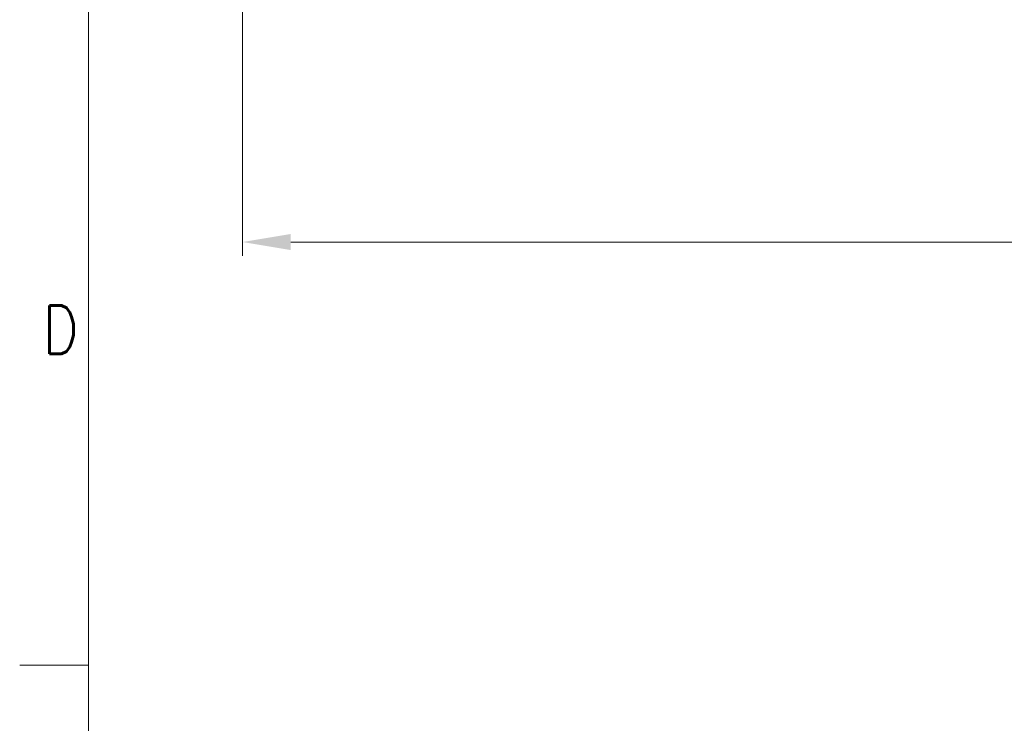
# Model space of a CAD drawing. Header units: inches. Extents: x 0 to 20790, y -12 to 14700.
# Tile 59 of 184: x 0 to 2500, y 7203 to 8988. Entities that reach past the tile are written whole.
import ezdxf

# ---------------------------------------------------------------- set-up
doc = ezdxf.new("R2010")
doc.units = ezdxf.units.IN
doc.layers.add('210', color=7, linetype='Continuous', true_color=0xffffff)
doc.layers.add('254', color=7, linetype='Continuous', true_color=0xffffff)
doc.styles.add('latin_extended', font='simplex.shx')
doc.dimstyles.get("Standard").update_dxf_attribs({"dimtxt": 0.18, "dimasz": 0.18, "dimexe": 0.18, "dimexo": 0.0625, "dimgap": 0.09, "dimtad": 0, "dimtih": 1, "dimtoh": 1, "dimdec": 4, "dimzin": 0, "dimdsep": 46, "dimtxsty": 'Standard', "dimcen": 0.09, "dimadec": 0, "dimazin": 0, "dimtfac": 1, "dimtdec": 4, "dimtofl": 0, "dimtmove": 0, "dimatfit": 3, "dimfxl": 1, "dimtolj": 1, "dimtzin": 0, "dimarcsym": 0})

# ---------------------------------------------------------------- blocks, each defined once
blk = doc.blocks.new('_U2')
at = {"layer": '254', "color": 3, "linetype": 'Continuous', "lineweight": 13, "transparency": 16777216}
for p, q in [((565.7, 9947.1), (565.7, 8389.1)), ((6409.7, 9797.1), (6409.7, 8389.1)), ((688.2, 8424.1), (6287.2, 8424.1))]:
    blk.add_line(p, q, dxfattribs=at)
at = {"layer": '254', "color": 3, "transparency": 16777216}
for points in [[(688.2, 8444.5), (688.2, 8403.7), (565.7, 8424.1)], [(6287.2, 8403.7), (6287.2, 8444.5), (6409.7, 8424.1)]]:
    blk.add_solid(points, dxfattribs=at)
at = {"layer": 'Defpoints', "color": 0, "transparency": 16777216}
for p in [(565.7, 9982.1), (6409.7, 9832.1), (6409.7, 8424.1)]:
    blk.add_point(p, dxfattribs=at)
at = {"layer": '254', "color": 2, "lineweight": 13, "transparency": 16777216, "insert": (3269, 8607.9), "char_height": 122.5, "attachment_point": 1, "style": 'latin_extended'}
blk.add_mtext('\\A1;5844', dxfattribs=at)

msp = doc.modelspace()

# ---------------------------------------------------------------- linework, layer by layer
at = {"layer": '210', "color": 7, "linetype": 'Continuous', "lineweight": 18}
for p, q in [((175, 175), (175, 14525)), ((175, 7350), (0, 7350))]:
    msp.add_line(p, q, dxfattribs=at)

# ---------------------------------------------------------------- texts
at = {"layer": '210', "color": 211, "linetype": 'Continuous', "lineweight": 18, "insert": (58.721, 8140.689), "char_height": 122.5, "attachment_point": 7, "line_spacing_factor": 0.963855, "style": 'latin_extended'}
msp.add_mtext('\\W0.8203;D', dxfattribs=at)

# ---------------------------------------------------------------- dimensions: what is measured, and where the dimension line sits
at = {"layer": '254', "color": 2, "linetype": 'Continuous', "lineweight": 13}
dim = msp.add_linear_dim(base=(6409.725, 8424.13), p1=(565.725, 9982.13), p2=(6409.725, 9832.13), dimstyle='Standard', override={"dimscale": 35, "dimtxt": 3.5, "dimasz": 3.5, "dimexe": 1, "dimexo": 1, "dimgap": 1.75, "dimtad": 1, "dimtih": 1, "dimtoh": 0, "dimdec": 2, "dimlfac": 1, "dimzin": 8, "dimdsep": 46, "dimlunit": 2, "dimtxsty": 'latin_extended', "dimsah": 1, "dimse1": 0, "dimse2": 0, "dimsd1": 0, "dimsd2": 0, "dimclrd": 3, "dimclre": 3, "dimclrt": 2, "dimtol": 0, "dimtm": -0.1, "dimtfac": 0.714286, "dimtdec": 3, "dimtofl": 1, "dimtmove": 0, "dimtzin": 8, "dimlwd": 13, "dimlwe": 13}, dxfattribs=at)
dim.commit()
dim.dimension.update_dxf_attribs({"geometry": '_U2', "text_midpoint": (3487.725, 8424.13), "dimtype": 160})

doc.saveas('drawing.dxf')
